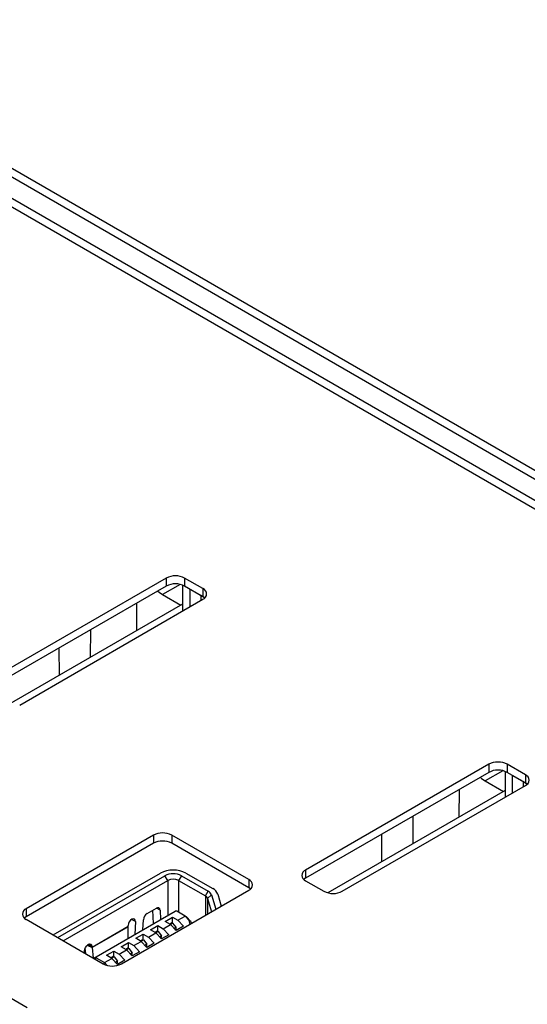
# Model space of a CAD drawing. Header units: millimetres. Extents: x 0 to 594, y 0 to 420.
# Tile 33 of 36: x 536 to 545, y 345 to 364. Entities that reach past the tile are written whole.
import ezdxf

# ---------------------------------------------------------------- set-up
doc = ezdxf.new("R2010")
doc.units = ezdxf.units.MM

msp = doc.modelspace()

# ---------------------------------------------------------------- linework, layer by layer
for p, q in [((564.2695, 344.1298), (530.1869, 363.8052)), ((564.5195, 344.1545), (530.4369, 363.83)), ((563.9159, 343.9257), (529.8334, 363.6011)), ((563.7674, 343.8399), (529.8334, 363.4296)), ((538.3894, 353.0613), (534.8538, 351.0202)), ((538.3894, 353.0613), (538.3894, 352.9061)), ((539.0965, 352.8572), (538.7429, 353.0613)), ((538.7429, 353.0613), (538.7429, 352.9061)), ((538.3894, 352.9061), (534.8538, 350.8651)), ((538.6586, 352.9382), (538.3187, 352.7419)), ((538.7025, 352.925), (538.7025, 352.4256)), ((539.0965, 352.702), (538.7429, 352.9061)), ((538.849, 352.8449), (539.0611, 352.7224)), ((538.849, 352.5102), (538.849, 352.8449)), ((539.0965, 352.8572), (539.0965, 352.702)), ((535.5609, 350.612), (539.0965, 352.6531)), ((538.3187, 352.7419), (538.6715, 352.5382)), ((539.0611, 352.6326), (539.0611, 352.7224)), ((538.7025, 352.5561), (535.2831, 350.5821)), ((537.8167, 352.5755), (537.8127, 352.0424)), ((536.9288, 351.5321), (536.9328, 352.0653)), ((536.3158, 351.709), (536.3197, 351.1805)), ((544.6119, 349.4691), (541.0764, 347.428)), ((544.6119, 349.4691), (544.6119, 349.3139)), ((545.319, 349.265), (544.9655, 349.4691)), ((544.9655, 349.4691), (544.9655, 349.3139)), ((544.6119, 349.3139), (541.0764, 347.2729)), ((544.8812, 349.346), (544.5412, 349.1497)), ((544.9251, 349.3328), (544.9251, 348.8335)), ((545.319, 349.1098), (544.9655, 349.3139)), ((545.0715, 349.2527), (545.2837, 349.1302)), ((545.0715, 348.918), (545.0715, 349.2527)), ((545.319, 349.265), (545.319, 349.1098)), ((541.7835, 347.0198), (545.319, 349.0609)), ((544.5412, 349.1497), (544.8941, 348.946)), ((545.2837, 349.0405), (545.2837, 349.1302)), ((544.9251, 348.9639), (541.5056, 346.9899)), ((544.0393, 348.9833), (544.0352, 348.4502)), ((543.1513, 347.9399), (543.1554, 348.4731)), ((538.1419, 348.1016), (535.6847, 346.6831)), ((538.1419, 348.1016), (538.1419, 347.9464)), ((539.9804, 347.2444), (538.4954, 348.1016)), ((538.4954, 348.1016), (538.4954, 347.9464)), ((542.5383, 348.1169), (542.5423, 347.5883)), ((538.1419, 347.9464), (535.6847, 346.5279)), ((539.9804, 347.0892), (538.4954, 347.9464)), ((536.208, 346.1769), (538.2745, 347.3698)), ((538.7694, 347.3698), (539.2846, 347.0724)), ((541.0764, 347.428), (541.0764, 347.2729)), ((536.2964, 346.1258), (538.3629, 347.3188)), ((536.4025, 346.0646), (538.4159, 347.2269)), ((538.4159, 347.2269), (538.3629, 347.3188)), ((538.4159, 347.2269), (538.4159, 346.5534)), ((538.6811, 347.3188), (538.628, 347.2269)), ((538.628, 347.2269), (539.1432, 346.9295)), ((538.628, 347.2269), (538.628, 346.6146)), ((538.6811, 347.3188), (539.1962, 347.0214)), ((539.9804, 347.2444), (539.9804, 347.0892)), ((541.0764, 347.2239), (541.4299, 347.0198)), ((537.5232, 345.6217), (539.9804, 347.0403)), ((539.1432, 346.9295), (539.1962, 347.0214)), ((539.2588, 346.9517), (539.1849, 346.883)), ((539.2588, 346.9517), (539.3426, 346.6721)), ((539.382, 346.964), (539.4508, 346.7345)), ((539.1432, 346.9295), (539.1432, 346.557)), ((539.1849, 346.883), (539.2621, 346.6256)), ((539.1849, 346.883), (539.1849, 346.5811)), ((535.6847, 346.6831), (535.6847, 346.5279)), ((537.034, 345.7556), (538.5603, 346.6367)), ((538.0181, 346.589), (538.1985, 346.6931)), ((538.1444, 346.3966), (538.1317, 346.6546)), ((538.2691, 346.6567), (538.2023, 346.6952)), ((538.2691, 346.6567), (538.278, 346.4738)), ((538.5896, 346.6367), (538.5603, 346.6367)), ((538.7518, 346.5432), (538.5896, 346.6367)), ((535.6847, 346.479), (537.1696, 345.6217)), ((537.7936, 346.4345), (537.7191, 346.4775)), ((537.7936, 346.4345), (537.7822, 346.1875)), ((537.9386, 346.2778), (537.9475, 346.4711)), ((538.3275, 346.2982), (538.4689, 346.3799)), ((538.3664, 346.4391), (538.5078, 346.5207)), ((538.4689, 346.3799), (538.3664, 346.4391)), ((538.499, 346.4129), (538.4553, 346.3877)), ((538.5162, 346.4073), (538.4688, 346.3799)), ((538.5785, 346.2633), (538.4689, 346.3799)), ((538.5162, 346.4073), (538.499, 346.4129)), ((538.5078, 346.5207), (538.6103, 346.4615)), ((538.5078, 346.41), (538.5078, 346.5207)), ((538.5786, 346.3252), (538.5162, 346.4073)), ((538.6103, 346.4615), (538.7518, 346.5432)), ((538.6103, 346.4615), (538.7199, 346.345)), ((538.8319, 346.4579), (538.7518, 346.5432)), ((538.78, 346.5269), (538.7518, 346.5432)), ((538.8618, 346.4399), (538.78, 346.5269)), ((538.8521, 346.3889), (538.8319, 346.4579)), ((538.8618, 346.4399), (538.8319, 346.4579)), ((538.8755, 346.4141), (538.8618, 346.4399)), ((538.8784, 346.4041), (538.8755, 346.4141)), ((537.6513, 346.3379), (536.9568, 345.9369)), ((537.651, 346.3347), (536.9573, 345.9343)), ((537.651, 346.3347), (537.6513, 346.3379)), ((537.6537, 346.1133), (537.651, 346.3347)), ((537.6513, 346.3379), (537.6524, 346.362)), ((537.8007, 346.1125), (537.9421, 346.1941)), ((537.9421, 346.1941), (538.0447, 346.1349)), ((537.9421, 346.0835), (537.9421, 346.1941)), ((538.0447, 346.1349), (538.1861, 346.2166)), ((538.0836, 346.2758), (538.225, 346.3574)), ((538.1861, 346.2166), (538.0836, 346.2758)), ((538.2161, 346.2496), (538.1725, 346.2244)), ((538.2334, 346.244), (538.186, 346.2166)), ((538.2957, 346.1), (538.1861, 346.2166)), ((538.2161, 346.2496), (538.2334, 346.244)), ((538.225, 346.3574), (538.3275, 346.2982)), ((538.225, 346.2467), (538.225, 346.3574)), ((538.2334, 346.244), (538.2957, 346.1619)), ((538.3275, 346.2982), (538.4371, 346.1817)), ((538.5786, 346.3252), (538.5409, 346.3034)), ((538.7199, 346.345), (538.5785, 346.2633)), ((536.9557, 345.9598), (536.889, 345.9983)), ((537.5179, 345.9492), (537.6593, 346.0309)), ((537.6593, 346.0309), (537.7618, 345.9717)), ((537.6593, 345.9202), (537.6593, 346.0309)), ((537.7618, 345.9717), (537.9032, 346.0533)), ((537.9032, 346.0533), (537.8007, 346.1125)), ((537.9333, 346.0863), (537.8897, 346.0611)), ((537.9506, 346.0807), (537.9032, 346.0534)), ((538.0128, 345.9367), (537.9032, 346.0533)), ((537.9333, 346.0863), (537.9506, 346.0807)), ((537.9506, 346.0807), (538.0129, 345.9986)), ((538.0129, 345.9986), (537.9752, 345.9768)), ((538.1543, 346.0184), (538.0128, 345.9367)), ((538.0447, 346.1349), (538.1543, 346.0184)), ((538.2957, 346.1619), (538.258, 346.1401)), ((538.4371, 346.1817), (538.2957, 346.1)), ((536.8167, 345.8255), (536.8145, 345.8693)), ((536.8367, 345.8139), (536.825, 345.9229)), ((536.8642, 345.9805), (536.9573, 345.9343)), ((536.9568, 345.9369), (536.8711, 345.9865)), ((536.9557, 345.9598), (536.9568, 345.9369)), ((536.9568, 345.9369), (536.9573, 345.9343)), ((536.9573, 345.9343), (536.9791, 345.7317)), ((537.235, 345.7859), (537.3764, 345.8676)), ((537.3764, 345.7569), (537.3764, 345.8676)), ((537.3764, 345.8676), (537.479, 345.8084)), ((537.479, 345.8084), (537.6204, 345.89)), ((537.479, 345.8084), (537.5886, 345.6918)), ((537.6204, 345.89), (537.5179, 345.9492)), ((537.6504, 345.923), (537.6068, 345.8979)), ((537.6677, 345.9174), (537.6203, 345.8901)), ((537.73, 345.7735), (537.6204, 345.89)), ((537.6504, 345.923), (537.6677, 345.9174)), ((537.6677, 345.9174), (537.7301, 345.8353)), ((537.7301, 345.8353), (537.6923, 345.8135)), ((537.8714, 345.8551), (537.73, 345.7735)), ((537.7618, 345.9717), (537.8714, 345.8551)), ((536.9859, 345.7278), (537.034, 345.7556)), ((537.034, 345.7387), (537.0103, 345.7137)), ((537.034, 345.7556), (537.034, 345.7387)), ((537.034, 345.7387), (537.1961, 345.6451)), ((537.1961, 345.6451), (537.1761, 345.6181)), ((537.1961, 345.6451), (537.3376, 345.7267)), ((537.1961, 345.6451), (537.2466, 345.5915)), ((537.3376, 345.7267), (537.235, 345.7859)), ((537.3676, 345.7598), (537.324, 345.7346)), ((537.3849, 345.7542), (537.3375, 345.7268)), ((537.4472, 345.6102), (537.3376, 345.7267)), ((537.3676, 345.7598), (537.3849, 345.7542)), ((537.3849, 345.7542), (537.4472, 345.672)), ((537.4472, 345.672), (537.4095, 345.6502)), ((537.5886, 345.6918), (537.4472, 345.6102)), ((535.7024, 344.7747), (534.5003, 345.4687))]:
    msp.add_line(p, q)
at = {"flags": 128}
for points in [[(538.2245, 352.811), (538.2497, 352.7896), (538.3187, 352.7419)], [(539.1276, 352.6749), (539.1233, 352.6787), (539.0611, 352.7224)], [(539.1305, 352.6775), (539.1276, 352.6801), (539.0965, 352.702)], [(544.4471, 349.2188), (544.4722, 349.1974), (544.5412, 349.1497)], [(545.3501, 349.0827), (545.3458, 349.0865), (545.2837, 349.1302)], [(545.3531, 349.0853), (545.3501, 349.088), (545.319, 349.1098)], [(541.0764, 347.2729), (541.0453, 347.251), (541.0423, 347.2484)], [(540.0144, 347.0647), (540.0115, 347.0673), (539.9804, 347.0892)], [(535.6847, 346.5279), (535.6536, 346.5061), (535.6506, 346.5035)], [(537.7936, 346.4345), (537.7897, 346.4638), (537.7757, 346.4831), (537.7536, 346.4895), (537.7269, 346.482), (537.6996, 346.4618), (537.6759, 346.4318), (537.6593, 346.3968), (537.6524, 346.362)], [(536.8145, 345.8693), (536.8184, 345.9031), (536.8324, 345.9386), (536.8545, 345.9705), (536.8812, 345.9938), (536.9085, 346.0051), (536.9323, 346.0026), (536.9489, 345.9867), (536.9557, 345.9598)]]:
    msp.add_lwpolyline(points, dxfattribs=at)
for centre, radius, start, end in [((538.5661, 352.7201), 0.3843, 62.60948, 117.39058), ((538.5661, 352.5649), 0.3843, 62.60948, 117.39058), ((539.0577, 352.7551), 0.1092, 290.78286, 69.21696), ((544.7887, 349.1279), 0.3843, 62.60945, 117.39061), ((544.7887, 348.9728), 0.3843, 62.60945, 117.39061), ((545.2803, 349.1629), 0.1092, 290.78286, 69.21696), ((538.3187, 347.7604), 0.3842, 62.60916, 117.39041), ((538.3187, 347.6053), 0.3842, 62.60916, 117.39041), ((538.522, 346.8921), 0.538, 62.60974, 117.39011), ((538.522, 347.0117), 0.3458, 62.61001, 117.39), ((541.1151, 347.326), 0.1092, 110.78286, 249.21696), ((538.522, 347.0222), 0.2306, 62.60927, 117.39047), ((539.9416, 347.1423), 0.1092, 290.78349, 69.21776), ((539.1387, 346.9067), 0.1283, 20.51955, 63.34211), ((539.1951, 346.894), 0.1996, 20.51507, 63.34659), ((541.6067, 347.361), 0.3843, 242.60945, 297.39061), ((539.1048, 346.8531), 0.0855, 20.51206, 63.34961), ((535.7234, 346.581), 0.1092, 110.78435, 249.21544), ((538.1019, 346.4588), 0.1548, 122.73852, 175.44275), ((538.2261, 346.66), 0.0431, 355.55464, 129.88657), ((538.4829, 346.3139), 0.0963, 334.55615, 6.73815), ((537.9193, 345.987), 0.0943, 334.20624, 7.08807), ((538.2021, 346.1502), 0.0943, 334.20624, 7.08807), ((537.6364, 345.8237), 0.0943, 334.20624, 7.08807), ((537.3464, 345.9629), 0.3843, 242.61026, 297.38981), ((537.3536, 345.6604), 0.0943, 334.20624, 7.08807)]:
    msp.add_arc(centre, radius, start, end)

doc.saveas('drawing.dxf')
